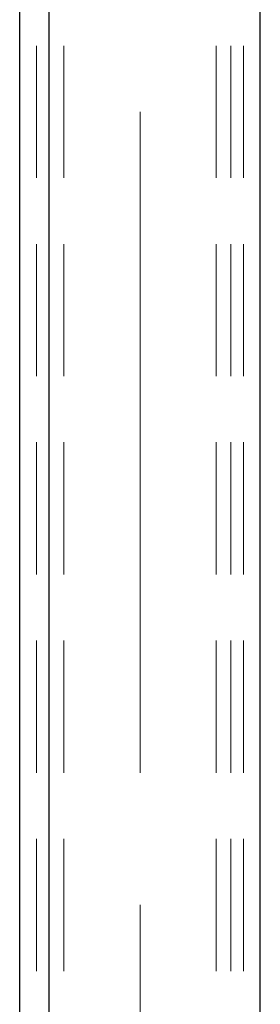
# Model space of a CAD drawing. Header units: millimetres. Extents: x -853 to -247, y 10927 to 11422.
# Tile 17 of 59: x -695.12 to -690.57, y 10987.32 to 11005.95. Entities that reach past the tile are written whole.
import ezdxf

# ---------------------------------------------------------------- set-up
doc = ezdxf.new("R2010")
doc.units = ezdxf.units.MM
doc.header["$LTSCALE"] = 10
doc.linetypes.add('HIDDEN', pattern=[0.375, 0.25, -0.125])
doc.linetypes.add('MITTE', pattern=[2, 1.25, -0.25, 0.25, -0.25])
for name, color, linetype, lineweight in [('PS_Hidden', 2, 'HIDDEN', 9), ('PS_Mid', 5, 'MITTE', 15), ('PS_Shape', 161, 'Continuous', 30), ('PS_SOLID', 7, 'Continuous', 30)]:
    doc.layers.add(name, color=color, linetype=linetype, lineweight=lineweight)

# ---------------------------------------------------------------- blocks, each defined once
blk = doc.blocks.new('*X234')
at = {"layer": 'PS_Hidden', "color": 2, "linetype": 'HIDDEN'}
for p, q in [((-694.799, 10976.703), (-694.799, 11120.703)), ((-694.283, 10976.703), (-694.283, 11120.703)), ((-691.408, 10976.703), (-691.408, 11120.703)), ((-691.129, 10976.703), (-691.129, 11120.703)), ((-690.891, 10976.703), (-690.891, 11120.703))]:
    blk.add_line(p, q, dxfattribs=at)
at = {"layer": 'PS_Mid', "color": 5, "linetype": 'MITTE'}
blk.add_line((-692.845, 10971.703), (-692.845, 11125.703), dxfattribs=at)
at = {"layer": 'PS_SOLID', "color": 7, "linetype": 'Continuous'}
for p, q in [((-695.12, 10976.703), (-695.12, 11120.703)), ((-694.561, 10976.703), (-694.561, 11120.703)), ((-690.571, 10976.703), (-690.571, 11120.703))]:
    blk.add_line(p, q, dxfattribs=at)

msp = doc.modelspace()

# ---------------------------------------------------------------- block references
at = {"layer": 'PS_Shape', "color": 31}
msp.add_blockref('*X234', (0, 0), dxfattribs=at)

doc.saveas('drawing.dxf')
